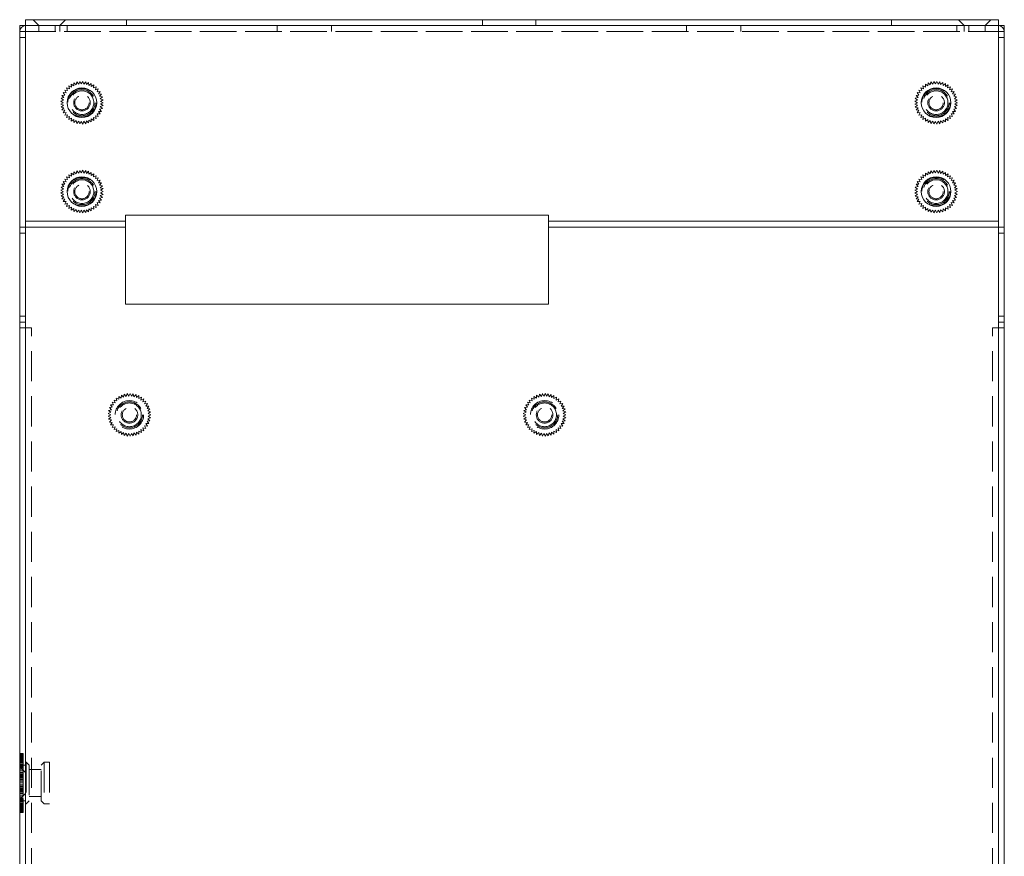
# Model space of a CAD drawing. Header units: millimetres. Extents: x 4065 to 8083, y -652 to 5416.
# Tile 129 of 256: x 5502 to 5668, y 3285 to 3426. Entities that reach past the tile are written whole.
import ezdxf

# ---------------------------------------------------------------- set-up
doc = ezdxf.new("R2010")
doc.units = ezdxf.units.MM
doc.header["$LTSCALE"] = 0.8
doc.linetypes.add('HIDDEN', pattern=[9.525, 6.35, -3.175])
doc.layers.get('0').update_dxf_attribs({"linetype": 'CONTINUOUS', "lineweight": 0})
doc.layers.add('3', color=5, linetype='HIDDEN', lineweight=0)

msp = doc.modelspace()

# ---------------------------------------------------------------- linework, layer by layer
for p, q in [((5503.061, 2824.28), (5503.061, 3426.28)), ((5503.061, 3426.28), (5667.061, 3426.28)), ((5667.061, 3426.28), (5667.061, 2824.28)), ((5502.061, 2824.28), (5502.061, 3425.28)), ((5502.061, 3425.28), (5503.061, 3425.28)), ((5503.061, 3425.28), (5667.061, 3425.28)), ((5668.061, 3425.28), (5667.061, 3425.28)), ((5668.061, 3425.28), (5668.061, 2824.28)), ((5503.061, 3424.28), (5502.061, 3424.28)), ((5503.061, 3423.28), (5502.061, 3423.28)), ((5667.061, 3424.28), (5668.061, 3424.28)), ((5667.061, 3423.28), (5668.061, 3423.28)), ((5519.911, 3378.28), (5519.911, 3393.28)), ((5519.911, 3393.28), (5591.211, 3393.28)), ((5591.211, 3378.28), (5591.211, 3393.28)), ((5503.061, 3392.28), (5519.911, 3392.28)), ((5591.211, 3392.28), (5667.061, 3392.28)), ((5502.061, 3391.28), (5519.911, 3391.28)), ((5591.211, 3391.28), (5668.061, 3391.28)), ((5591.211, 3378.28), (5519.911, 3378.28))]:
    msp.add_line(p, q)
for centre in [(5512.561, 3412.28), (5656.561, 3412.28), (5512.561, 3397.28), (5656.561, 3397.28)]:
    msp.add_circle(centre, 2.5)
for centre, start, end in [((5503.061, 3424.28), 90, 180), ((5667.061, 3424.28), 0, 90)]:
    msp.add_arc(centre, 1, start, end)
at = {"layer": '3'}
for p, q in [((5505.311, 3425.28), (5504.311, 3426.28)), ((5508.811, 3425.28), (5509.811, 3426.28)), ((5520.061, 3426.28), (5520.061, 3425.28)), ((5580.061, 3426.28), (5520.061, 3426.28)), ((5580.061, 3426.28), (5580.061, 3425.28)), ((5589.061, 3426.28), (5589.061, 3425.28)), ((5649.061, 3426.28), (5589.061, 3426.28)), ((5649.061, 3426.28), (5649.061, 3425.28)), ((5661.311, 3425.28), (5660.311, 3426.28)), ((5664.811, 3425.28), (5665.811, 3426.28)), ((5503.061, 3425.28), (5505.311, 3425.28)), ((5505.311, 3425.28), (5505.311, 3424.28)), ((5508.811, 3425.28), (5505.311, 3425.28)), ((5508.061, 3424.28), (5508.061, 3425.28)), ((5508.811, 3425.28), (5508.811, 3424.28)), ((5508.811, 3425.28), (5661.311, 3425.28)), ((5510.061, 3424.28), (5510.061, 3425.28)), ((5545.492, 3424.28), (5545.492, 3425.28)), ((5554.63, 3424.28), (5554.63, 3425.28)), ((5614.492, 3424.28), (5614.492, 3425.28)), ((5623.63, 3424.28), (5623.63, 3425.28)), ((5660.061, 3424.28), (5660.061, 3425.28)), ((5661.311, 3425.28), (5661.311, 3424.28)), ((5664.811, 3425.28), (5661.311, 3425.28)), ((5662.061, 3424.28), (5662.061, 3425.28)), ((5664.811, 3425.28), (5664.811, 3424.28)), ((5664.811, 3425.28), (5667.061, 3425.28)), ((5667.061, 3424.28), (5503.061, 3424.28)), ((5503.061, 3424.28), (5667.061, 3424.28)), ((5509.971, 3414.781), (5510.143, 3414.309)), ((5510.449, 3414.626), (5509.971, 3414.781)), ((5510.345, 3415.117), (5510.449, 3414.626)), ((5510.796, 3414.897), (5510.345, 3415.117)), ((5510.761, 3415.398), (5510.796, 3414.897)), ((5511.177, 3415.117), (5510.761, 3415.398)), ((5511.212, 3415.618), (5511.177, 3415.117)), ((5511.586, 3415.282), (5511.212, 3415.618)), ((5511.69, 3415.773), (5511.586, 3415.282)), ((5512.013, 3415.388), (5511.69, 3415.773)), ((5512.185, 3415.86), (5512.013, 3415.388)), ((5512.451, 3415.434), (5512.185, 3415.86)), ((5512.687, 3415.878), (5512.451, 3415.434)), ((5512.891, 3415.419), (5512.687, 3415.878)), ((5513.186, 3415.825), (5512.891, 3415.419)), ((5513.325, 3415.342), (5513.186, 3415.825)), ((5513.673, 3415.704), (5513.325, 3415.342)), ((5513.743, 3415.206), (5513.673, 3415.704)), ((5514.139, 3415.516), (5513.743, 3415.206)), ((5514.139, 3415.013), (5514.139, 3415.516)), ((5514.574, 3415.264), (5514.139, 3415.013)), ((5514.504, 3414.767), (5514.574, 3415.264)), ((5514.97, 3414.955), (5514.504, 3414.767)), ((5514.831, 3414.472), (5514.97, 3414.955)), ((5653.971, 3414.781), (5654.143, 3414.309)), ((5654.449, 3414.626), (5653.971, 3414.781)), ((5654.345, 3415.117), (5654.449, 3414.626)), ((5654.796, 3414.897), (5654.345, 3415.117)), ((5654.761, 3415.398), (5654.796, 3414.897)), ((5655.177, 3415.117), (5654.761, 3415.398)), ((5655.212, 3415.618), (5655.177, 3415.117)), ((5655.586, 3415.282), (5655.212, 3415.618)), ((5655.69, 3415.773), (5655.586, 3415.282)), ((5656.013, 3415.388), (5655.69, 3415.773)), ((5656.185, 3415.86), (5656.013, 3415.388)), ((5656.451, 3415.434), (5656.185, 3415.86)), ((5656.687, 3415.878), (5656.451, 3415.434)), ((5656.891, 3415.419), (5656.687, 3415.878)), ((5657.186, 3415.825), (5656.891, 3415.419)), ((5657.325, 3415.342), (5657.186, 3415.825)), ((5657.673, 3415.704), (5657.325, 3415.342)), ((5657.743, 3415.206), (5657.673, 3415.704)), ((5658.139, 3415.516), (5657.743, 3415.206)), ((5658.139, 3415.013), (5658.139, 3415.516)), ((5658.574, 3415.264), (5658.139, 3415.013)), ((5658.504, 3414.767), (5658.574, 3415.264)), ((5658.97, 3414.955), (5658.504, 3414.767)), ((5658.831, 3414.472), (5658.97, 3414.955)), ((5509.527, 3413.15), (5509.04, 3413.028)), ((5509.04, 3413.028), (5509.435, 3412.719)), ((5509.678, 3413.564), (5509.178, 3413.511)), ((5509.178, 3413.511), (5509.527, 3413.15)), ((5509.382, 3413.97), (5509.678, 3413.564)), ((5509.884, 3413.953), (5509.382, 3413.97)), ((5509.648, 3414.396), (5509.884, 3413.953)), ((5510.143, 3414.309), (5509.648, 3414.396)), ((5515.319, 3414.594), (5514.831, 3414.472)), ((5515.114, 3414.135), (5515.319, 3414.594)), ((5515.614, 3414.188), (5515.114, 3414.135)), ((5515.348, 3413.762), (5515.614, 3414.188)), ((5515.85, 3413.744), (5515.348, 3413.762)), ((5515.527, 3413.359), (5515.85, 3413.744)), ((5516.021, 3413.272), (5515.527, 3413.359)), ((5515.648, 3412.936), (5516.021, 3413.272)), ((5653.527, 3413.15), (5653.04, 3413.028)), ((5653.04, 3413.028), (5653.435, 3412.719)), ((5653.678, 3413.564), (5653.178, 3413.511)), ((5653.178, 3413.511), (5653.527, 3413.15)), ((5653.382, 3413.97), (5653.678, 3413.564)), ((5653.884, 3413.953), (5653.382, 3413.97)), ((5653.648, 3414.396), (5653.884, 3413.953)), ((5654.143, 3414.309), (5653.648, 3414.396)), ((5659.319, 3414.594), (5658.831, 3414.472)), ((5659.114, 3414.135), (5659.319, 3414.594)), ((5659.614, 3414.188), (5659.114, 3414.135)), ((5659.348, 3413.762), (5659.614, 3414.188)), ((5659.85, 3413.744), (5659.348, 3413.762)), ((5659.527, 3413.359), (5659.85, 3413.744)), ((5660.021, 3413.272), (5659.527, 3413.359)), ((5659.648, 3412.936), (5660.021, 3413.272)), ((5509.435, 3412.719), (5508.97, 3412.531)), ((5508.97, 3412.531), (5509.405, 3412.28)), ((5509.405, 3412.28), (5508.97, 3412.029)), ((5508.97, 3412.029), (5509.435, 3411.841)), ((5509.435, 3411.841), (5509.04, 3411.531)), ((5509.04, 3411.531), (5509.527, 3411.41)), ((5509.527, 3411.41), (5509.178, 3411.049)), ((5516.126, 3412.781), (5515.648, 3412.936)), ((5515.648, 3411.624), (5516.126, 3411.779)), ((5516.021, 3411.288), (5515.648, 3411.624)), ((5515.71, 3412.5), (5516.126, 3412.781)), ((5516.161, 3412.28), (5515.71, 3412.5)), ((5515.71, 3412.06), (5516.161, 3412.28)), ((5516.126, 3411.779), (5515.71, 3412.06)), ((5653.435, 3412.719), (5652.97, 3412.531)), ((5652.97, 3412.531), (5653.405, 3412.28)), ((5653.405, 3412.28), (5652.97, 3412.029)), ((5652.97, 3412.029), (5653.435, 3411.841)), ((5653.435, 3411.841), (5653.04, 3411.531)), ((5653.04, 3411.531), (5653.527, 3411.41)), ((5653.527, 3411.41), (5653.178, 3411.049)), ((5660.126, 3412.781), (5659.648, 3412.936)), ((5659.648, 3411.624), (5660.126, 3411.779)), ((5660.021, 3411.288), (5659.648, 3411.624)), ((5659.71, 3412.5), (5660.126, 3412.781)), ((5660.161, 3412.28), (5659.71, 3412.5)), ((5659.71, 3412.06), (5660.161, 3412.28)), ((5660.126, 3411.779), (5659.71, 3412.06)), ((5509.178, 3411.049), (5509.678, 3410.996)), ((5509.678, 3410.996), (5509.382, 3410.59)), ((5509.382, 3410.59), (5509.884, 3410.607)), ((5509.884, 3410.607), (5509.648, 3410.164)), ((5509.648, 3410.164), (5510.143, 3410.251)), ((5510.143, 3410.251), (5509.971, 3409.779)), ((5509.971, 3409.779), (5510.449, 3409.934)), ((5510.449, 3409.934), (5510.345, 3409.443)), ((5510.345, 3409.443), (5510.796, 3409.663)), ((5510.796, 3409.663), (5510.761, 3409.162)), ((5514.574, 3409.295), (5514.504, 3409.793)), ((5514.504, 3409.793), (5514.97, 3409.605)), ((5514.97, 3409.605), (5514.831, 3410.087)), ((5514.831, 3410.087), (5515.319, 3409.966)), ((5515.319, 3409.966), (5515.114, 3410.425)), ((5515.114, 3410.425), (5515.614, 3410.372)), ((5515.348, 3410.798), (5515.85, 3410.816)), ((5515.614, 3410.372), (5515.348, 3410.798)), ((5515.527, 3411.2), (5516.021, 3411.288)), ((5515.85, 3410.816), (5515.527, 3411.2)), ((5653.178, 3411.049), (5653.678, 3410.996)), ((5653.678, 3410.996), (5653.382, 3410.59)), ((5653.382, 3410.59), (5653.884, 3410.607)), ((5653.884, 3410.607), (5653.648, 3410.164)), ((5653.648, 3410.164), (5654.143, 3410.251)), ((5654.143, 3410.251), (5653.971, 3409.779)), ((5653.971, 3409.779), (5654.449, 3409.934)), ((5654.449, 3409.934), (5654.345, 3409.443)), ((5654.345, 3409.443), (5654.796, 3409.663)), ((5654.796, 3409.663), (5654.761, 3409.162)), ((5658.574, 3409.295), (5658.504, 3409.793)), ((5658.504, 3409.793), (5658.97, 3409.605)), ((5658.97, 3409.605), (5658.831, 3410.087)), ((5658.831, 3410.087), (5659.319, 3409.966)), ((5659.319, 3409.966), (5659.114, 3410.425)), ((5659.114, 3410.425), (5659.614, 3410.372)), ((5659.348, 3410.798), (5659.85, 3410.816)), ((5659.614, 3410.372), (5659.348, 3410.798)), ((5659.527, 3411.2), (5660.021, 3411.288)), ((5659.85, 3410.816), (5659.527, 3411.2)), ((5510.761, 3409.162), (5511.177, 3409.443)), ((5511.177, 3409.443), (5511.212, 3408.942)), ((5511.212, 3408.942), (5511.586, 3409.278)), ((5511.586, 3409.278), (5511.69, 3408.787)), ((5511.69, 3408.787), (5512.013, 3409.172)), ((5512.013, 3409.172), (5512.185, 3408.7)), ((5512.185, 3408.7), (5512.451, 3409.126)), ((5512.451, 3409.126), (5512.687, 3408.682)), ((5512.687, 3408.682), (5512.891, 3409.141)), ((5512.891, 3409.141), (5513.186, 3408.735)), ((5513.186, 3408.735), (5513.325, 3409.217)), ((5513.325, 3409.217), (5513.673, 3408.856)), ((5513.673, 3408.856), (5513.743, 3409.353)), ((5513.743, 3409.353), (5514.139, 3409.044)), ((5514.139, 3409.044), (5514.139, 3409.547)), ((5514.139, 3409.547), (5514.574, 3409.295)), ((5654.761, 3409.162), (5655.177, 3409.443)), ((5655.177, 3409.443), (5655.212, 3408.942)), ((5655.212, 3408.942), (5655.586, 3409.278)), ((5655.586, 3409.278), (5655.69, 3408.787)), ((5655.69, 3408.787), (5656.013, 3409.172)), ((5656.013, 3409.172), (5656.185, 3408.7)), ((5656.185, 3408.7), (5656.451, 3409.126)), ((5656.451, 3409.126), (5656.687, 3408.682)), ((5656.687, 3408.682), (5656.891, 3409.141)), ((5656.891, 3409.141), (5657.186, 3408.735)), ((5657.186, 3408.735), (5657.325, 3409.217)), ((5657.325, 3409.217), (5657.673, 3408.856)), ((5657.673, 3408.856), (5657.743, 3409.353)), ((5657.743, 3409.353), (5658.139, 3409.044)), ((5658.139, 3409.044), (5658.139, 3409.547)), ((5658.139, 3409.547), (5658.574, 3409.295)), ((5509.971, 3399.781), (5510.143, 3399.309)), ((5510.449, 3399.626), (5509.971, 3399.781)), ((5510.345, 3400.117), (5510.449, 3399.626)), ((5510.796, 3399.897), (5510.345, 3400.117)), ((5510.761, 3400.398), (5510.796, 3399.897)), ((5511.177, 3400.117), (5510.761, 3400.398)), ((5511.212, 3400.618), (5511.177, 3400.117)), ((5511.586, 3400.282), (5511.212, 3400.618)), ((5511.69, 3400.773), (5511.586, 3400.282)), ((5512.013, 3400.388), (5511.69, 3400.773)), ((5512.185, 3400.86), (5512.013, 3400.388)), ((5512.451, 3400.434), (5512.185, 3400.86)), ((5512.687, 3400.878), (5512.451, 3400.434)), ((5512.891, 3400.419), (5512.687, 3400.878)), ((5513.186, 3400.825), (5512.891, 3400.419)), ((5513.325, 3400.342), (5513.186, 3400.825)), ((5513.673, 3400.704), (5513.325, 3400.342)), ((5513.743, 3400.206), (5513.673, 3400.704)), ((5514.139, 3400.516), (5513.743, 3400.206)), ((5514.139, 3400.013), (5514.139, 3400.516)), ((5514.574, 3400.264), (5514.139, 3400.013)), ((5514.504, 3399.767), (5514.574, 3400.264)), ((5514.97, 3399.955), (5514.504, 3399.767)), ((5514.831, 3399.472), (5514.97, 3399.955)), ((5653.971, 3399.781), (5654.143, 3399.309)), ((5654.449, 3399.626), (5653.971, 3399.781)), ((5654.345, 3400.117), (5654.449, 3399.626)), ((5654.796, 3399.897), (5654.345, 3400.117)), ((5654.761, 3400.398), (5654.796, 3399.897)), ((5655.177, 3400.117), (5654.761, 3400.398)), ((5655.212, 3400.618), (5655.177, 3400.117)), ((5655.586, 3400.282), (5655.212, 3400.618)), ((5655.69, 3400.773), (5655.586, 3400.282)), ((5656.013, 3400.388), (5655.69, 3400.773)), ((5656.185, 3400.86), (5656.013, 3400.388)), ((5656.451, 3400.434), (5656.185, 3400.86)), ((5656.687, 3400.878), (5656.451, 3400.434)), ((5656.891, 3400.419), (5656.687, 3400.878)), ((5657.186, 3400.825), (5656.891, 3400.419)), ((5657.325, 3400.342), (5657.186, 3400.825)), ((5657.673, 3400.704), (5657.325, 3400.342)), ((5657.743, 3400.206), (5657.673, 3400.704)), ((5658.139, 3400.516), (5657.743, 3400.206)), ((5658.139, 3400.013), (5658.139, 3400.516)), ((5658.574, 3400.264), (5658.139, 3400.013)), ((5658.504, 3399.767), (5658.574, 3400.264)), ((5658.97, 3399.955), (5658.504, 3399.767)), ((5658.831, 3399.472), (5658.97, 3399.955)), ((5509.527, 3398.15), (5509.04, 3398.028)), ((5509.04, 3398.028), (5509.435, 3397.719)), ((5509.678, 3398.564), (5509.178, 3398.511)), ((5509.178, 3398.511), (5509.527, 3398.15)), ((5509.382, 3398.97), (5509.678, 3398.564)), ((5509.884, 3398.953), (5509.382, 3398.97)), ((5509.648, 3399.396), (5509.884, 3398.953)), ((5510.143, 3399.309), (5509.648, 3399.396)), ((5515.319, 3399.594), (5514.831, 3399.472)), ((5515.114, 3399.135), (5515.319, 3399.594)), ((5515.614, 3399.188), (5515.114, 3399.135)), ((5515.348, 3398.762), (5515.614, 3399.188)), ((5515.85, 3398.744), (5515.348, 3398.762)), ((5515.527, 3398.359), (5515.85, 3398.744)), ((5516.021, 3398.272), (5515.527, 3398.359)), ((5515.648, 3397.936), (5516.021, 3398.272)), ((5653.527, 3398.15), (5653.04, 3398.028)), ((5653.04, 3398.028), (5653.435, 3397.719)), ((5653.678, 3398.564), (5653.178, 3398.511)), ((5653.178, 3398.511), (5653.527, 3398.15)), ((5653.382, 3398.97), (5653.678, 3398.564)), ((5653.884, 3398.953), (5653.382, 3398.97)), ((5653.648, 3399.396), (5653.884, 3398.953)), ((5654.143, 3399.309), (5653.648, 3399.396)), ((5659.319, 3399.594), (5658.831, 3399.472)), ((5659.114, 3399.135), (5659.319, 3399.594)), ((5659.614, 3399.188), (5659.114, 3399.135)), ((5659.348, 3398.762), (5659.614, 3399.188)), ((5659.85, 3398.744), (5659.348, 3398.762)), ((5659.527, 3398.359), (5659.85, 3398.744)), ((5660.021, 3398.272), (5659.527, 3398.359)), ((5659.648, 3397.936), (5660.021, 3398.272)), ((5509.435, 3397.719), (5508.97, 3397.531)), ((5508.97, 3397.531), (5509.405, 3397.28)), ((5509.405, 3397.28), (5508.97, 3397.029)), ((5508.97, 3397.029), (5509.435, 3396.841)), ((5509.435, 3396.841), (5509.04, 3396.531)), ((5509.04, 3396.531), (5509.527, 3396.41)), ((5509.527, 3396.41), (5509.178, 3396.049)), ((5516.126, 3397.781), (5515.648, 3397.936)), ((5515.648, 3396.624), (5516.126, 3396.779)), ((5516.021, 3396.288), (5515.648, 3396.624)), ((5515.71, 3397.5), (5516.126, 3397.781)), ((5516.161, 3397.28), (5515.71, 3397.5)), ((5515.71, 3397.06), (5516.161, 3397.28)), ((5516.126, 3396.779), (5515.71, 3397.06)), ((5653.435, 3397.719), (5652.97, 3397.531)), ((5652.97, 3397.531), (5653.405, 3397.28)), ((5653.405, 3397.28), (5652.97, 3397.029)), ((5652.97, 3397.029), (5653.435, 3396.841)), ((5653.435, 3396.841), (5653.04, 3396.531)), ((5653.04, 3396.531), (5653.527, 3396.41)), ((5653.527, 3396.41), (5653.178, 3396.049)), ((5660.126, 3397.781), (5659.648, 3397.936)), ((5659.648, 3396.624), (5660.126, 3396.779)), ((5660.021, 3396.288), (5659.648, 3396.624)), ((5659.71, 3397.5), (5660.126, 3397.781)), ((5660.161, 3397.28), (5659.71, 3397.5)), ((5659.71, 3397.06), (5660.161, 3397.28)), ((5660.126, 3396.779), (5659.71, 3397.06)), ((5509.178, 3396.049), (5509.678, 3395.996)), ((5509.678, 3395.996), (5509.382, 3395.59)), ((5509.382, 3395.59), (5509.884, 3395.607)), ((5509.884, 3395.607), (5509.648, 3395.164)), ((5509.648, 3395.164), (5510.143, 3395.251)), ((5510.143, 3395.251), (5509.971, 3394.779)), ((5509.971, 3394.779), (5510.449, 3394.934)), ((5510.449, 3394.934), (5510.345, 3394.443)), ((5514.574, 3394.295), (5514.504, 3394.793)), ((5514.504, 3394.793), (5514.97, 3394.605)), ((5514.97, 3394.605), (5514.831, 3395.087)), ((5514.831, 3395.087), (5515.319, 3394.966)), ((5515.319, 3394.966), (5515.114, 3395.425)), ((5515.114, 3395.425), (5515.614, 3395.372)), ((5515.348, 3395.798), (5515.85, 3395.816)), ((5515.614, 3395.372), (5515.348, 3395.798)), ((5515.527, 3396.2), (5516.021, 3396.288)), ((5515.85, 3395.816), (5515.527, 3396.2)), ((5653.178, 3396.049), (5653.678, 3395.996)), ((5653.678, 3395.996), (5653.382, 3395.59)), ((5653.382, 3395.59), (5653.884, 3395.607)), ((5653.884, 3395.607), (5653.648, 3395.164)), ((5653.648, 3395.164), (5654.143, 3395.251)), ((5654.143, 3395.251), (5653.971, 3394.779)), ((5653.971, 3394.779), (5654.449, 3394.934)), ((5654.449, 3394.934), (5654.345, 3394.443)), ((5658.574, 3394.295), (5658.504, 3394.793)), ((5658.504, 3394.793), (5658.97, 3394.605)), ((5658.97, 3394.605), (5658.831, 3395.087)), ((5658.831, 3395.087), (5659.319, 3394.966)), ((5659.319, 3394.966), (5659.114, 3395.425)), ((5659.114, 3395.425), (5659.614, 3395.372)), ((5659.348, 3395.798), (5659.85, 3395.816)), ((5659.614, 3395.372), (5659.348, 3395.798)), ((5659.527, 3396.2), (5660.021, 3396.288)), ((5659.85, 3395.816), (5659.527, 3396.2)), ((5510.345, 3394.443), (5510.796, 3394.663)), ((5510.796, 3394.663), (5510.761, 3394.162)), ((5510.761, 3394.162), (5511.177, 3394.443)), ((5511.177, 3394.443), (5511.212, 3393.942)), ((5511.212, 3393.942), (5511.586, 3394.278)), ((5511.586, 3394.278), (5511.69, 3393.787)), ((5511.69, 3393.787), (5512.013, 3394.172)), ((5512.013, 3394.172), (5512.185, 3393.7)), ((5512.185, 3393.7), (5512.451, 3394.126)), ((5512.451, 3394.126), (5512.687, 3393.682)), ((5512.687, 3393.682), (5512.891, 3394.141)), ((5512.891, 3394.141), (5513.186, 3393.735)), ((5513.186, 3393.735), (5513.325, 3394.217)), ((5513.325, 3394.217), (5513.673, 3393.856)), ((5513.673, 3393.856), (5513.743, 3394.353)), ((5513.743, 3394.353), (5514.139, 3394.044)), ((5514.139, 3394.044), (5514.139, 3394.547)), ((5514.139, 3394.547), (5514.574, 3394.295)), ((5654.345, 3394.443), (5654.796, 3394.663)), ((5654.796, 3394.663), (5654.761, 3394.162)), ((5654.761, 3394.162), (5655.177, 3394.443)), ((5655.177, 3394.443), (5655.212, 3393.942)), ((5655.212, 3393.942), (5655.586, 3394.278)), ((5655.586, 3394.278), (5655.69, 3393.787)), ((5655.69, 3393.787), (5656.013, 3394.172)), ((5656.013, 3394.172), (5656.185, 3393.7)), ((5656.185, 3393.7), (5656.451, 3394.126)), ((5656.451, 3394.126), (5656.687, 3393.682)), ((5656.687, 3393.682), (5656.891, 3394.141)), ((5656.891, 3394.141), (5657.186, 3393.735)), ((5657.186, 3393.735), (5657.325, 3394.217)), ((5657.325, 3394.217), (5657.673, 3393.856)), ((5657.673, 3393.856), (5657.743, 3394.353)), ((5657.743, 3394.353), (5658.139, 3394.044)), ((5658.139, 3394.044), (5658.139, 3394.547)), ((5658.139, 3394.547), (5658.574, 3394.295)), ((5502.061, 3390.28), (5503.061, 3390.28)), ((5503.061, 2824.28), (5503.061, 3391.28)), ((5667.061, 3391.28), (5667.061, 2824.28)), ((5668.061, 3390.28), (5667.061, 3390.28)), ((5503.061, 3376.28), (5502.061, 3376.28)), ((5503.061, 3375.28), (5502.061, 3375.28)), ((5667.061, 3376.28), (5668.061, 3376.28)), ((5667.061, 3375.28), (5668.061, 3375.28)), ((5502.061, 3374.28), (5504.061, 3374.28)), ((5504.061, 2824.28), (5504.061, 3374.28)), ((5666.061, 2824.28), (5666.061, 3374.28)), ((5666.061, 3374.28), (5668.061, 3374.28)), ((5520.185, 3363.21), (5520.013, 3362.738)), ((5520.451, 3362.784), (5520.185, 3363.21)), ((5520.687, 3363.228), (5520.451, 3362.784)), ((5520.891, 3362.769), (5520.687, 3363.228)), ((5521.186, 3363.175), (5520.891, 3362.769)), ((5521.325, 3362.692), (5521.186, 3363.175)), ((5590.185, 3363.21), (5590.013, 3362.738)), ((5590.451, 3362.784), (5590.185, 3363.21)), ((5590.687, 3363.228), (5590.451, 3362.784)), ((5590.891, 3362.769), (5590.687, 3363.228)), ((5591.186, 3363.175), (5590.891, 3362.769)), ((5591.325, 3362.692), (5591.186, 3363.175)), ((5517.648, 3361.746), (5517.884, 3361.303)), ((5518.143, 3361.659), (5517.648, 3361.746)), ((5517.971, 3362.131), (5518.143, 3361.659)), ((5518.449, 3361.976), (5517.971, 3362.131)), ((5518.345, 3362.467), (5518.449, 3361.976)), ((5518.796, 3362.247), (5518.345, 3362.467)), ((5518.761, 3362.748), (5518.796, 3362.247)), ((5519.177, 3362.467), (5518.761, 3362.748)), ((5519.212, 3362.968), (5519.177, 3362.467)), ((5519.586, 3362.632), (5519.212, 3362.968)), ((5519.69, 3363.123), (5519.586, 3362.632)), ((5520.013, 3362.738), (5519.69, 3363.123)), ((5521.673, 3363.054), (5521.325, 3362.692)), ((5521.743, 3362.556), (5521.673, 3363.054)), ((5522.139, 3362.866), (5521.743, 3362.556)), ((5522.139, 3362.363), (5522.139, 3362.866)), ((5522.574, 3362.614), (5522.139, 3362.363)), ((5522.504, 3362.117), (5522.574, 3362.614)), ((5522.97, 3362.305), (5522.504, 3362.117)), ((5522.831, 3361.822), (5522.97, 3362.305)), ((5523.319, 3361.944), (5522.831, 3361.822)), ((5523.114, 3361.485), (5523.319, 3361.944)), ((5523.614, 3361.538), (5523.114, 3361.485)), ((5523.348, 3361.112), (5523.614, 3361.538)), ((5587.648, 3361.746), (5587.884, 3361.303)), ((5588.143, 3361.659), (5587.648, 3361.746)), ((5587.971, 3362.131), (5588.143, 3361.659)), ((5588.449, 3361.976), (5587.971, 3362.131)), ((5588.345, 3362.467), (5588.449, 3361.976)), ((5588.796, 3362.247), (5588.345, 3362.467)), ((5588.761, 3362.748), (5588.796, 3362.247)), ((5589.177, 3362.467), (5588.761, 3362.748)), ((5589.212, 3362.968), (5589.177, 3362.467)), ((5589.586, 3362.632), (5589.212, 3362.968)), ((5589.69, 3363.123), (5589.586, 3362.632)), ((5590.013, 3362.738), (5589.69, 3363.123)), ((5591.673, 3363.054), (5591.325, 3362.692)), ((5591.743, 3362.556), (5591.673, 3363.054)), ((5592.139, 3362.866), (5591.743, 3362.556)), ((5592.139, 3362.363), (5592.139, 3362.866)), ((5592.574, 3362.614), (5592.139, 3362.363)), ((5592.504, 3362.117), (5592.574, 3362.614)), ((5592.97, 3362.305), (5592.504, 3362.117)), ((5592.831, 3361.822), (5592.97, 3362.305)), ((5593.319, 3361.944), (5592.831, 3361.822)), ((5593.114, 3361.485), (5593.319, 3361.944)), ((5593.614, 3361.538), (5593.114, 3361.485)), ((5593.348, 3361.112), (5593.614, 3361.538)), ((5517.435, 3360.069), (5516.97, 3359.881)), ((5516.97, 3359.881), (5517.405, 3359.63)), ((5517.527, 3360.5), (5517.04, 3360.378)), ((5517.04, 3360.378), (5517.435, 3360.069)), ((5517.678, 3360.914), (5517.178, 3360.861)), ((5517.178, 3360.861), (5517.527, 3360.5)), ((5517.382, 3361.32), (5517.678, 3360.914)), ((5517.884, 3361.303), (5517.382, 3361.32)), ((5523.85, 3361.094), (5523.348, 3361.112)), ((5523.527, 3360.709), (5523.85, 3361.094)), ((5524.021, 3360.622), (5523.527, 3360.709)), ((5523.648, 3360.286), (5524.021, 3360.622)), ((5524.126, 3360.131), (5523.648, 3360.286)), ((5523.71, 3359.85), (5524.126, 3360.131)), ((5524.161, 3359.63), (5523.71, 3359.85)), ((5587.435, 3360.069), (5586.97, 3359.881)), ((5586.97, 3359.881), (5587.405, 3359.63)), ((5587.527, 3360.5), (5587.04, 3360.378)), ((5587.04, 3360.378), (5587.435, 3360.069)), ((5587.678, 3360.914), (5587.178, 3360.861)), ((5587.178, 3360.861), (5587.527, 3360.5)), ((5587.382, 3361.32), (5587.678, 3360.914)), ((5587.884, 3361.303), (5587.382, 3361.32)), ((5593.85, 3361.094), (5593.348, 3361.112)), ((5593.527, 3360.709), (5593.85, 3361.094)), ((5594.021, 3360.622), (5593.527, 3360.709)), ((5593.648, 3360.286), (5594.021, 3360.622)), ((5594.126, 3360.131), (5593.648, 3360.286)), ((5593.71, 3359.85), (5594.126, 3360.131)), ((5594.161, 3359.63), (5593.71, 3359.85)), ((5517.405, 3359.63), (5516.97, 3359.379)), ((5516.97, 3359.379), (5517.435, 3359.191)), ((5517.435, 3359.191), (5517.04, 3358.881)), ((5517.04, 3358.881), (5517.527, 3358.76)), ((5517.527, 3358.76), (5517.178, 3358.399)), ((5517.178, 3358.399), (5517.678, 3358.346)), ((5517.678, 3358.346), (5517.382, 3357.94)), ((5523.527, 3358.55), (5524.021, 3358.638)), ((5523.85, 3358.166), (5523.527, 3358.55)), ((5523.648, 3358.974), (5524.126, 3359.129)), ((5524.021, 3358.638), (5523.648, 3358.974)), ((5523.71, 3359.41), (5524.161, 3359.63)), ((5524.126, 3359.129), (5523.71, 3359.41)), ((5587.405, 3359.63), (5586.97, 3359.379)), ((5586.97, 3359.379), (5587.435, 3359.191)), ((5587.435, 3359.191), (5587.04, 3358.881)), ((5587.04, 3358.881), (5587.527, 3358.76)), ((5587.527, 3358.76), (5587.178, 3358.399)), ((5587.178, 3358.399), (5587.678, 3358.346)), ((5587.678, 3358.346), (5587.382, 3357.94)), ((5593.527, 3358.55), (5594.021, 3358.638)), ((5593.85, 3358.166), (5593.527, 3358.55)), ((5593.648, 3358.974), (5594.126, 3359.129)), ((5594.021, 3358.638), (5593.648, 3358.974)), ((5593.71, 3359.41), (5594.161, 3359.63)), ((5594.126, 3359.129), (5593.71, 3359.41)), ((5517.382, 3357.94), (5517.884, 3357.957)), ((5517.884, 3357.957), (5517.648, 3357.514)), ((5517.648, 3357.514), (5518.143, 3357.601)), ((5518.143, 3357.601), (5517.971, 3357.129)), ((5517.971, 3357.129), (5518.449, 3357.284)), ((5518.449, 3357.284), (5518.345, 3356.793)), ((5518.345, 3356.793), (5518.796, 3357.013)), ((5518.796, 3357.013), (5518.761, 3356.512)), ((5518.761, 3356.512), (5519.177, 3356.793)), ((5519.177, 3356.793), (5519.212, 3356.292)), ((5519.212, 3356.292), (5519.586, 3356.628)), ((5519.586, 3356.628), (5519.69, 3356.137)), ((5519.69, 3356.137), (5520.013, 3356.522)), ((5520.013, 3356.522), (5520.185, 3356.05)), ((5521.186, 3356.085), (5521.325, 3356.567)), ((5521.325, 3356.567), (5521.673, 3356.206)), ((5521.673, 3356.206), (5521.743, 3356.703)), ((5521.743, 3356.703), (5522.139, 3356.394)), ((5522.139, 3356.394), (5522.139, 3356.897)), ((5522.139, 3356.897), (5522.574, 3356.645)), ((5522.574, 3356.645), (5522.504, 3357.143)), ((5522.504, 3357.143), (5522.97, 3356.955)), ((5522.97, 3356.955), (5522.831, 3357.437)), ((5522.831, 3357.437), (5523.319, 3357.316)), ((5523.319, 3357.316), (5523.114, 3357.775)), ((5523.114, 3357.775), (5523.614, 3357.722)), ((5523.348, 3358.148), (5523.85, 3358.166)), ((5523.614, 3357.722), (5523.348, 3358.148)), ((5587.382, 3357.94), (5587.884, 3357.957)), ((5587.884, 3357.957), (5587.648, 3357.514)), ((5587.648, 3357.514), (5588.143, 3357.601)), ((5588.143, 3357.601), (5587.971, 3357.129)), ((5587.971, 3357.129), (5588.449, 3357.284)), ((5588.449, 3357.284), (5588.345, 3356.793)), ((5588.345, 3356.793), (5588.796, 3357.013)), ((5588.796, 3357.013), (5588.761, 3356.512)), ((5588.761, 3356.512), (5589.177, 3356.793)), ((5589.177, 3356.793), (5589.212, 3356.292)), ((5589.212, 3356.292), (5589.586, 3356.628)), ((5589.586, 3356.628), (5589.69, 3356.137)), ((5589.69, 3356.137), (5590.013, 3356.522)), ((5590.013, 3356.522), (5590.185, 3356.05)), ((5591.186, 3356.085), (5591.325, 3356.567)), ((5591.325, 3356.567), (5591.673, 3356.206)), ((5591.673, 3356.206), (5591.743, 3356.703)), ((5591.743, 3356.703), (5592.139, 3356.394)), ((5592.139, 3356.394), (5592.139, 3356.897)), ((5592.139, 3356.897), (5592.574, 3356.645)), ((5592.574, 3356.645), (5592.504, 3357.143)), ((5592.504, 3357.143), (5592.97, 3356.955)), ((5592.97, 3356.955), (5592.831, 3357.437)), ((5592.831, 3357.437), (5593.319, 3357.316)), ((5593.319, 3357.316), (5593.114, 3357.775)), ((5593.114, 3357.775), (5593.614, 3357.722)), ((5593.348, 3358.148), (5593.85, 3358.166)), ((5593.614, 3357.722), (5593.348, 3358.148)), ((5520.185, 3356.05), (5520.451, 3356.476)), ((5520.451, 3356.476), (5520.687, 3356.032)), ((5520.687, 3356.032), (5520.891, 3356.491)), ((5520.891, 3356.491), (5521.186, 3356.085)), ((5590.185, 3356.05), (5590.451, 3356.476)), ((5590.451, 3356.476), (5590.687, 3356.032)), ((5590.687, 3356.032), (5590.891, 3356.491)), ((5590.891, 3356.491), (5591.186, 3356.085)), ((5502.061, 3302.527), (5502.061, 3292.533)), ((5502.661, 3302.527), (5502.061, 3302.527)), ((5502.661, 3302.503), (5502.061, 3302.503)), ((5502.661, 3302.454), (5502.061, 3302.454)), ((5502.661, 3302.381), (5502.061, 3302.381)), ((5502.661, 3302.285), (5502.061, 3302.285)), ((5502.661, 3302.166), (5502.061, 3302.166)), ((5502.661, 3302.024), (5502.061, 3302.024)), ((5502.061, 3301.911), (5502.661, 3301.911)), ((5502.061, 3301.89), (5502.661, 3301.89)), ((5502.661, 3301.86), (5502.061, 3301.86)), ((5502.061, 3301.847), (5502.661, 3301.847)), ((5502.061, 3301.783), (5502.661, 3301.783)), ((5502.661, 3302.527), (5502.661, 3292.533)), ((5502.061, 3301.699), (5502.661, 3301.699)), ((5502.661, 3301.675), (5502.061, 3301.675)), ((5502.061, 3301.594), (5502.661, 3301.594)), ((5502.661, 3301.47), (5502.061, 3301.47)), ((5502.061, 3301.326), (5502.661, 3301.326)), ((5502.661, 3301.246), (5502.061, 3301.246)), ((5502.061, 3301.164), (5502.661, 3301.164)), ((5502.661, 3301.003), (5502.061, 3301.003)), ((5502.061, 3300.984), (5502.661, 3300.984)), ((5502.061, 3300.788), (5502.661, 3300.788)), ((5502.661, 3300.744), (5502.061, 3300.744)), ((5502.061, 3300.575), (5502.661, 3300.575)), ((5502.661, 3300.469), (5502.061, 3300.469)), ((5502.061, 3300.348), (5502.661, 3300.348)), ((5503.061, 3299.28), (5502.061, 3300.28)), ((5502.661, 3300.18), (5502.061, 3300.18)), ((5502.061, 3300.107), (5502.661, 3300.107)), ((5502.661, 3300.53), (5502.661, 3294.53)), ((5502.661, 3300.53), (5503.061, 3300.53)), ((5503.061, 3301.03), (5503.061, 3294.03)), ((5503.061, 3301.03), (5503.161, 3301.03)), ((5503.161, 3301.03), (5503.161, 3294.03)), ((5503.661, 3300.53), (5503.161, 3301.03)), ((5503.661, 3300.53), (5503.661, 3294.53)), ((5505.661, 3300.53), (5506.161, 3301.03)), ((5505.661, 3294.53), (5505.661, 3300.53)), ((5506.161, 3301.03), (5506.161, 3294.03)), ((5506.161, 3301.03), (5507.061, 3301.03)), ((5507.061, 3301.03), (5507.061, 3294.03)), ((5502.661, 3299.877), (5502.061, 3299.877)), ((5502.061, 3299.853), (5502.661, 3299.853)), ((5502.061, 3299.588), (5502.661, 3299.588)), ((5502.661, 3299.564), (5502.061, 3299.564)), ((5502.061, 3299.313), (5502.661, 3299.313)), ((5502.661, 3299.24), (5502.061, 3299.24)), ((5502.061, 3299.029), (5502.661, 3299.029)), ((5502.661, 3298.908), (5502.061, 3298.908)), ((5502.061, 3298.738), (5502.661, 3298.738)), ((5502.661, 3298.57), (5502.061, 3298.57)), ((5502.061, 3298.441), (5502.661, 3298.441)), ((5503.661, 3299.78), (5505.661, 3299.78)), ((5502.661, 3298.226), (5502.061, 3298.226)), ((5502.061, 3298.14), (5502.661, 3298.14)), ((5502.661, 3297.879), (5502.061, 3297.879)), ((5502.061, 3297.836), (5502.661, 3297.836)), ((5502.661, 3297.53), (5502.061, 3297.53)), ((5502.061, 3297.224), (5502.661, 3297.224)), ((5502.661, 3297.181), (5502.061, 3297.181)), ((5502.061, 3296.92), (5502.661, 3296.92)), ((5502.661, 3296.834), (5502.061, 3296.834)), ((5502.061, 3296.619), (5502.661, 3296.619)), ((5502.661, 3296.49), (5502.061, 3296.49)), ((5502.061, 3296.322), (5502.661, 3296.322)), ((5502.661, 3296.152), (5502.061, 3296.152)), ((5502.061, 3296.031), (5502.661, 3296.031)), ((5502.661, 3295.82), (5502.061, 3295.82)), ((5503.061, 3295.78), (5502.061, 3294.78)), ((5502.061, 3295.747), (5502.661, 3295.747)), ((5502.661, 3295.496), (5502.061, 3295.496)), ((5502.061, 3295.472), (5502.661, 3295.472)), ((5502.061, 3295.207), (5502.661, 3295.207)), ((5502.661, 3295.183), (5502.061, 3295.183)), ((5503.661, 3295.28), (5505.661, 3295.28)), ((5502.061, 3294.953), (5502.661, 3294.953)), ((5502.661, 3294.88), (5502.061, 3294.88)), ((5502.061, 3294.712), (5502.661, 3294.712)), ((5502.661, 3294.591), (5502.061, 3294.591)), ((5502.061, 3294.485), (5502.661, 3294.485)), ((5502.661, 3294.316), (5502.061, 3294.316)), ((5502.061, 3294.272), (5502.661, 3294.272)), ((5502.061, 3294.076), (5502.661, 3294.076)), ((5502.661, 3294.057), (5502.061, 3294.057)), ((5502.061, 3293.896), (5502.661, 3293.896)), ((5502.661, 3293.814), (5502.061, 3293.814)), ((5502.061, 3293.734), (5502.661, 3293.734)), ((5502.661, 3293.59), (5502.061, 3293.59)), ((5502.061, 3293.465), (5502.661, 3293.465)), ((5502.661, 3294.53), (5503.061, 3294.53)), ((5503.061, 3294.03), (5503.161, 3294.03)), ((5503.661, 3294.53), (5503.161, 3294.03)), ((5505.661, 3294.53), (5506.161, 3294.03)), ((5506.161, 3294.03), (5507.061, 3294.03)), ((5502.661, 3293.385), (5502.061, 3293.385)), ((5502.061, 3293.361), (5502.661, 3293.361)), ((5502.061, 3293.276), (5502.661, 3293.276)), ((5502.061, 3293.213), (5502.661, 3293.213)), ((5502.661, 3293.2), (5502.061, 3293.2)), ((5502.061, 3293.17), (5502.661, 3293.17)), ((5502.061, 3293.149), (5502.661, 3293.149)), ((5502.661, 3293.036), (5502.061, 3293.036)), ((5502.661, 3292.894), (5502.061, 3292.894)), ((5502.661, 3292.775), (5502.061, 3292.775)), ((5502.661, 3292.678), (5502.061, 3292.678)), ((5502.661, 3292.606), (5502.061, 3292.606)), ((5502.661, 3292.557), (5502.061, 3292.557)), ((5502.661, 3292.533), (5502.061, 3292.533))]:
    msp.add_line(p, q, dxfattribs=at)
for centre, radius in [((5512.561, 3412.28), 2.4), ((5656.561, 3412.28), 2.4), ((5512.561, 3412.28), 2.2), ((5512.561, 3412.28), 2), ((5512.561, 3412.28), 1.4), ((5512.561, 3412.28), 1.2), ((5656.561, 3412.28), 2.2), ((5656.561, 3412.28), 2), ((5656.561, 3412.28), 1.4), ((5656.561, 3412.28), 1.2), ((5512.561, 3397.28), 2.4), ((5512.561, 3397.28), 2.2), ((5512.561, 3397.28), 2), ((5512.561, 3397.28), 1.4), ((5512.561, 3397.28), 1.2), ((5656.561, 3397.28), 2.4), ((5656.561, 3397.28), 2.2), ((5656.561, 3397.28), 2), ((5656.561, 3397.28), 1.4), ((5656.561, 3397.28), 1.2), ((5520.561, 3359.63), 2.4), ((5520.561, 3359.63), 2.2), ((5520.561, 3359.63), 2), ((5590.561, 3359.63), 2.4), ((5590.561, 3359.63), 2.2), ((5590.561, 3359.63), 2), ((5520.561, 3359.63), 1.4), ((5520.561, 3359.63), 1.2), ((5590.561, 3359.63), 1.4), ((5590.561, 3359.63), 1.2)]:
    msp.add_circle(centre, radius, dxfattribs=at)

doc.saveas('drawing.dxf')
